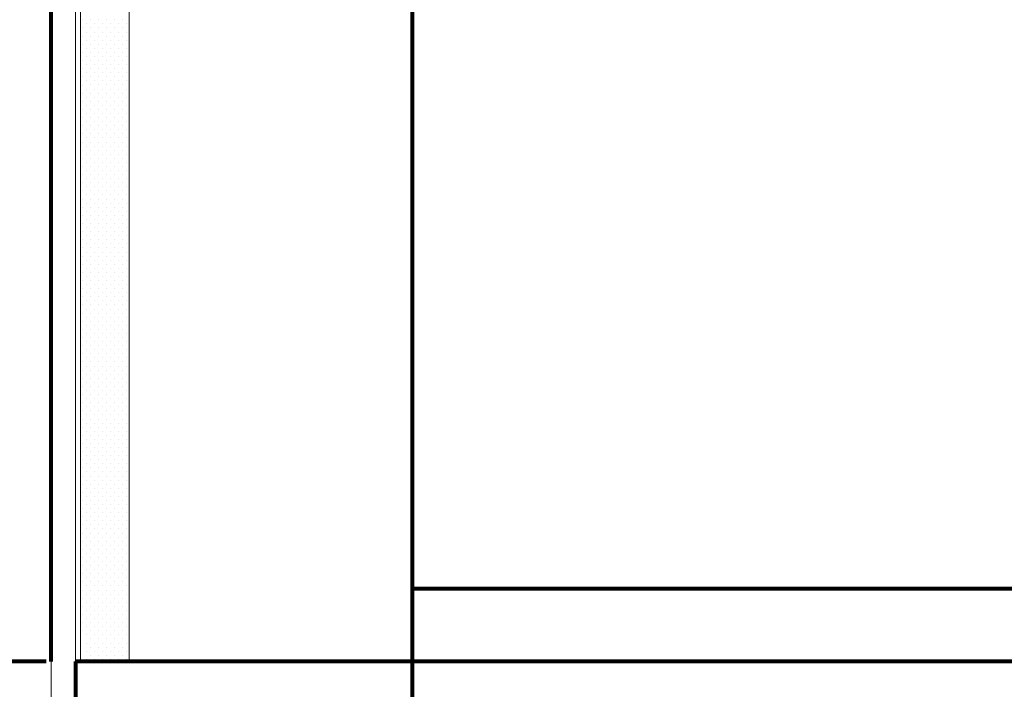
# Model space of a CAD drawing. Header units: millimetres. Extents: x -90830 to 24172, y -102460 to 73669.
# Tile 183 of 198: x 47 to 4093, y 62782 to 65536. Entities that reach past the tile are written whole.
import ezdxf

# ---------------------------------------------------------------- set-up
doc = ezdxf.new("R2010")
doc.units = ezdxf.units.MM
doc.layers.add('Algemeen01', color=253, linetype='Continuous', lineweight=80)
doc.layers.add('Standard', color=253, linetype='Continuous', lineweight=9)

msp = doc.modelspace()

# ---------------------------------------------------------------- linework, layer by layer
at = {"layer": 'Algemeen01'}
for p, q in [((176.5, 62897.1), (176.5, 68328.2)), ((1661.5, 60584.8), (1661.5, 66291.2)), ((1661.5, 60584.8), (1661.5, 63197.1)), ((1661.5, 63197.1), (15646.5, 63197.1)), ((156.5, 62897.1), (-1723.5, 62897.1)), ((13946.5, 62897.1), (276.5, 62897.1)), ((276.5, 62897.1), (276.5, 60604.8))]:
    msp.add_line(p, q, dxfattribs=at)
at = {"layer": 'Standard'}
for p, q in [((176.5, 68328.2), (176.5, 59044.8)), ((276.5, 60584.8), (276.5, 68313.5)), ((296.5, 68310.6), (296.5, 62897.1)), ((496.5, 62897.1), (496.5, 68281.3)), ((303.9, 65535.2), (303.9, 65535.2)), ((320.6, 65518.5), (320.6, 65518.5)), ((337.3, 65535.2), (337.3, 65535.2)), ((354, 65518.5), (354, 65518.5)), ((370.9, 65535.2), (370.9, 65535.2)), ((387.5, 65518.5), (387.5, 65518.5)), ((404.4, 65535.2), (404.4, 65535.2)), ((421.1, 65518.5), (421.1, 65518.5)), ((437.8, 65535.2), (437.8, 65535.2)), ((454.5, 65518.5), (454.5, 65518.5)), ((471.4, 65535.2), (471.4, 65535.2)), ((488, 65518.5), (488, 65518.5)), ((303.9, 65501.7), (303.9, 65501.7)), ((303.9, 65468.1), (303.9, 65468.1)), ((320.6, 65485), (320.6, 65485)), ((320.6, 65485), (320.6, 65485)), ((337.3, 65501.7), (337.3, 65501.7)), ((337.3, 65468.3), (337.3, 65468.3)), ((354.2, 65485), (354.2, 65485)), ((370.9, 65501.7), (370.9, 65501.7)), ((370.9, 65468.3), (370.9, 65468.3)), ((387.5, 65485), (387.5, 65485)), ((404.4, 65501.7), (404.4, 65501.7)), ((404.4, 65468.3), (404.4, 65468.3)), ((421.1, 65485), (421.1, 65485)), ((437.8, 65501.7), (437.8, 65501.7)), ((437.8, 65468.3), (437.8, 65468.3)), ((454.7, 65485), (454.7, 65485)), ((471.4, 65501.7), (471.4, 65501.7)), ((471.4, 65468.3), (471.4, 65468.3)), ((488, 65485), (488, 65485)), ((303.9, 65434.7), (303.9, 65434.7)), ((320.6, 65451.4), (320.6, 65451.4)), ((337.5, 65434.7), (337.5, 65434.7)), ((354.2, 65451.4), (354.2, 65451.4)), ((370.9, 65434.7), (370.9, 65434.7)), ((387.5, 65451.4), (387.5, 65451.4)), ((404.4, 65434.7), (404.4, 65434.7)), ((421.1, 65451.4), (421.1, 65451.4)), ((437.8, 65434.7), (437.8, 65434.7)), ((454.7, 65451.4), (454.7, 65451.4)), ((471.4, 65434.7), (471.4, 65434.7)), ((488, 65451.4), (488, 65451.4)), ((303.9, 65401.2), (303.9, 65401.2)), ((320.6, 65418), (320.6, 65418)), ((320.6, 65384.5), (320.6, 65384.5)), ((337.5, 65401.2), (337.5, 65401.2)), ((354.2, 65418), (354.2, 65418)), ((354.2, 65384.5), (354.2, 65384.5)), ((370.9, 65401.2), (370.9, 65401.2)), ((387.5, 65418), (387.5, 65418)), ((387.5, 65384.5), (387.5, 65384.5)), ((404.4, 65401.2), (404.4, 65401.2)), ((421.1, 65418), (421.1, 65418)), ((421.1, 65384.5), (421.1, 65384.5)), ((421.1, 65384.5), (421.1, 65384.5)), ((437.8, 65401.2), (437.8, 65401.2)), ((454.7, 65418), (454.7, 65418)), ((454.7, 65384.5), (454.7, 65384.5)), ((471.4, 65401.2), (471.4, 65401.2)), ((488, 65418), (488, 65418)), ((488, 65384.5), (488, 65384.5)), ((303.7, 65367.8), (303.7, 65367.8)), ((320.6, 65350.9), (320.6, 65350.9)), ((337.3, 65367.8), (337.3, 65367.8)), ((354.2, 65350.9), (354.2, 65350.9)), ((370.9, 65367.8), (370.9, 65367.8)), ((387.7, 65350.9), (387.7, 65350.9)), ((404.2, 65367.8), (404.2, 65367.8)), ((421.1, 65350.9), (421.1, 65350.9)), ((437.8, 65367.8), (437.8, 65367.8)), ((454.7, 65350.9), (454.7, 65350.9)), ((471.4, 65367.8), (471.4, 65367.8)), ((488, 65350.9), (488, 65350.9)), ((303.9, 65334.2), (303.9, 65334.2)), ((303.9, 65300.7), (303.9, 65300.7)), ((320.6, 65317.5), (320.6, 65317.5)), ((337.3, 65334.2), (337.3, 65334.2)), ((337.3, 65300.7), (337.3, 65300.7)), ((354, 65317.5), (354, 65317.5)), ((370.9, 65334.2), (370.9, 65334.2)), ((370.9, 65300.7), (370.9, 65300.7)), ((387.5, 65317.5), (387.5, 65317.5)), ((404.4, 65334.2), (404.4, 65334.2)), ((404.4, 65300.7), (404.4, 65300.7)), ((421.1, 65317.5), (421.1, 65317.5)), ((437.8, 65334.2), (437.8, 65334.2)), ((437.8, 65300.7), (437.8, 65300.7)), ((454.5, 65317.5), (454.5, 65317.5)), ((471.4, 65334.2), (471.4, 65334.2)), ((471.4, 65300.7), (471.4, 65300.7)), ((488, 65317.5), (488, 65317.5)), ((303.9, 65267.1), (303.9, 65267.1)), ((320.6, 65284), (320.6, 65284)), ((320.6, 65284), (320.6, 65284)), ((337.3, 65267.3), (337.3, 65267.3)), ((354.2, 65284), (354.2, 65284)), ((370.9, 65267.3), (370.9, 65267.3)), ((387.5, 65284), (387.5, 65284)), ((404.4, 65267.3), (404.4, 65267.3)), ((421.1, 65284), (421.1, 65284)), ((437.8, 65267.3), (437.8, 65267.3)), ((454.7, 65284), (454.7, 65284)), ((471.4, 65267.3), (471.4, 65267.3)), ((488, 65284), (488, 65284)), ((303.9, 65233.7), (303.9, 65233.7)), ((320.6, 65250.4), (320.6, 65250.4)), ((337.5, 65233.7), (337.5, 65233.7)), ((354.2, 65250.4), (354.2, 65250.4)), ((370.9, 65233.7), (370.9, 65233.7)), ((387.5, 65250.4), (387.5, 65250.4)), ((404.4, 65233.7), (404.4, 65233.7)), ((421.1, 65250.4), (421.1, 65250.4)), ((437.8, 65233.7), (437.8, 65233.7)), ((454.7, 65250.4), (454.7, 65250.4)), ((471.4, 65233.7), (471.4, 65233.7)), ((488, 65250.4), (488, 65250.4)), ((303.9, 65200.2), (303.9, 65200.2)), ((320.6, 65217), (320.6, 65217)), ((320.6, 65183.5), (320.6, 65183.5)), ((337.5, 65200.2), (337.5, 65200.2)), ((354.2, 65217), (354.2, 65217)), ((354.2, 65183.5), (354.2, 65183.5)), ((370.9, 65200.2), (370.9, 65200.2)), ((387.5, 65217), (387.5, 65217)), ((387.5, 65183.5), (387.5, 65183.5)), ((404.4, 65200.2), (404.4, 65200.2)), ((421.1, 65217), (421.1, 65217)), ((421.1, 65183.5), (421.1, 65183.5)), ((421.1, 65183.5), (421.1, 65183.5)), ((437.8, 65200.2), (437.8, 65200.2)), ((454.7, 65217), (454.7, 65217)), ((454.7, 65183.5), (454.7, 65183.5)), ((471.4, 65200.2), (471.4, 65200.2)), ((488, 65217), (488, 65217)), ((488, 65183.5), (488, 65183.5)), ((303.7, 65166.8), (303.7, 65166.8)), ((320.6, 65149.9), (320.6, 65149.9)), ((337.3, 65166.8), (337.3, 65166.8)), ((354.2, 65149.9), (354.2, 65149.9)), ((370.9, 65166.8), (370.9, 65166.8)), ((387.7, 65149.9), (387.7, 65149.9)), ((404.2, 65166.8), (404.2, 65166.8)), ((421.1, 65149.9), (421.1, 65149.9)), ((437.8, 65166.8), (437.8, 65166.8)), ((454.7, 65149.9), (454.7, 65149.9)), ((471.4, 65166.8), (471.4, 65166.8)), ((488, 65149.9), (488, 65149.9)), ((303.9, 65133.2), (303.9, 65133.2)), ((303.9, 65099.7), (303.9, 65099.7)), ((320.6, 65116.5), (320.6, 65116.5)), ((337.3, 65133.2), (337.3, 65133.2)), ((337.3, 65099.7), (337.3, 65099.7)), ((354, 65116.5), (354, 65116.5)), ((370.9, 65133.2), (370.9, 65133.2)), ((370.9, 65099.7), (370.9, 65099.7)), ((387.5, 65116.5), (387.5, 65116.5)), ((404.4, 65133.2), (404.4, 65133.2)), ((404.4, 65099.7), (404.4, 65099.7)), ((421.1, 65116.5), (421.1, 65116.5)), ((437.8, 65133.2), (437.8, 65133.2)), ((437.8, 65099.7), (437.8, 65099.7)), ((454.5, 65116.5), (454.5, 65116.5)), ((471.4, 65133.2), (471.4, 65133.2)), ((471.4, 65099.7), (471.4, 65099.7)), ((488, 65116.5), (488, 65116.5)), ((303.9, 65066.1), (303.9, 65066.1)), ((320.6, 65083), (320.6, 65083)), ((320.6, 65083), (320.6, 65083)), ((337.3, 65066.3), (337.3, 65066.3)), ((354.2, 65083), (354.2, 65083)), ((370.9, 65066.3), (370.9, 65066.3)), ((387.5, 65083), (387.5, 65083)), ((404.4, 65066.3), (404.4, 65066.3)), ((421.1, 65083), (421.1, 65083)), ((437.8, 65066.3), (437.8, 65066.3)), ((454.7, 65083), (454.7, 65083)), ((471.4, 65066.3), (471.4, 65066.3)), ((488, 65083), (488, 65083)), ((303.9, 65032.7), (303.9, 65032.7)), ((320.6, 65049.4), (320.6, 65049.4)), ((337.5, 65032.7), (337.5, 65032.7)), ((354.2, 65049.4), (354.2, 65049.4)), ((370.9, 65032.7), (370.9, 65032.7)), ((387.5, 65049.4), (387.5, 65049.4)), ((404.4, 65032.7), (404.4, 65032.7)), ((421.1, 65049.4), (421.1, 65049.4)), ((437.8, 65032.7), (437.8, 65032.7)), ((454.7, 65049.4), (454.7, 65049.4)), ((471.4, 65032.7), (471.4, 65032.7)), ((488, 65049.4), (488, 65049.4)), ((303.9, 64999.2), (303.9, 64999.2)), ((320.6, 65016), (320.6, 65016)), ((320.6, 64982.5), (320.6, 64982.5)), ((337.5, 64999.2), (337.5, 64999.2)), ((354.2, 65016), (354.2, 65016)), ((354.2, 64982.5), (354.2, 64982.5)), ((370.9, 64999.2), (370.9, 64999.2)), ((387.5, 65016), (387.5, 65016)), ((387.5, 64982.5), (387.5, 64982.5)), ((404.4, 64999.2), (404.4, 64999.2)), ((421.1, 65016), (421.1, 65016)), ((421.1, 64982.5), (421.1, 64982.5)), ((421.1, 64982.5), (421.1, 64982.5)), ((437.8, 64999.2), (437.8, 64999.2)), ((454.7, 65016), (454.7, 65016)), ((454.7, 64982.5), (454.7, 64982.5)), ((471.4, 64999.2), (471.4, 64999.2)), ((488, 65016), (488, 65016)), ((488, 64982.5), (488, 64982.5)), ((303.7, 64965.8), (303.7, 64965.8)), ((320.6, 64948.9), (320.6, 64948.9)), ((337.3, 64965.8), (337.3, 64965.8)), ((354.2, 64948.9), (354.2, 64948.9)), ((370.9, 64965.8), (370.9, 64965.8)), ((387.7, 64948.9), (387.7, 64948.9)), ((404.2, 64965.8), (404.2, 64965.8)), ((421.1, 64948.9), (421.1, 64948.9)), ((437.8, 64965.8), (437.8, 64965.8)), ((454.7, 64948.9), (454.7, 64948.9)), ((471.4, 64965.8), (471.4, 64965.8)), ((488, 64948.9), (488, 64948.9)), ((303.9, 64932.2), (303.9, 64932.2)), ((303.9, 64898.7), (303.9, 64898.7)), ((320.6, 64915.5), (320.6, 64915.5)), ((337.3, 64932.2), (337.3, 64932.2)), ((337.3, 64898.7), (337.3, 64898.7)), ((354, 64915.5), (354, 64915.5)), ((370.9, 64932.2), (370.9, 64932.2)), ((370.9, 64898.7), (370.9, 64898.7)), ((387.5, 64915.5), (387.5, 64915.5)), ((404.4, 64932.2), (404.4, 64932.2)), ((404.4, 64898.7), (404.4, 64898.7)), ((421.1, 64915.5), (421.1, 64915.5)), ((437.8, 64932.2), (437.8, 64932.2)), ((437.8, 64898.7), (437.8, 64898.7)), ((454.5, 64915.5), (454.5, 64915.5)), ((471.4, 64932.2), (471.4, 64932.2)), ((471.4, 64898.7), (471.4, 64898.7)), ((488, 64915.5), (488, 64915.5)), ((303.9, 64865.1), (303.9, 64865.1)), ((320.6, 64882), (320.6, 64882)), ((320.6, 64882), (320.6, 64882)), ((337.3, 64865.3), (337.3, 64865.3)), ((354.2, 64882), (354.2, 64882)), ((370.9, 64865.3), (370.9, 64865.3)), ((387.5, 64882), (387.5, 64882)), ((404.4, 64865.3), (404.4, 64865.3)), ((421.1, 64882), (421.1, 64882)), ((437.8, 64865.3), (437.8, 64865.3)), ((454.7, 64882), (454.7, 64882)), ((471.4, 64865.3), (471.4, 64865.3)), ((488, 64882), (488, 64882)), ((303.9, 64831.7), (303.9, 64831.7)), ((320.6, 64848.4), (320.6, 64848.4)), ((337.5, 64831.7), (337.5, 64831.7)), ((354.2, 64848.4), (354.2, 64848.4)), ((370.9, 64831.7), (370.9, 64831.7)), ((387.5, 64848.4), (387.5, 64848.4)), ((404.4, 64831.7), (404.4, 64831.7)), ((421.1, 64848.4), (421.1, 64848.4)), ((437.8, 64831.7), (437.8, 64831.7)), ((454.7, 64848.4), (454.7, 64848.4)), ((471.4, 64831.7), (471.4, 64831.7)), ((488, 64848.4), (488, 64848.4)), ((303.9, 64798.2), (303.9, 64798.2)), ((320.6, 64815), (320.6, 64815)), ((320.6, 64781.5), (320.6, 64781.5)), ((337.5, 64798.2), (337.5, 64798.2)), ((354.2, 64815), (354.2, 64815)), ((354.2, 64781.5), (354.2, 64781.5)), ((370.9, 64798.2), (370.9, 64798.2)), ((387.5, 64815), (387.5, 64815)), ((387.5, 64781.5), (387.5, 64781.5)), ((404.4, 64798.2), (404.4, 64798.2)), ((421.1, 64815), (421.1, 64815)), ((421.1, 64781.5), (421.1, 64781.5)), ((421.1, 64781.5), (421.1, 64781.5)), ((437.8, 64798.2), (437.8, 64798.2)), ((454.7, 64815), (454.7, 64815)), ((454.7, 64781.5), (454.7, 64781.5)), ((471.4, 64798.2), (471.4, 64798.2)), ((488, 64815), (488, 64815)), ((488, 64781.5), (488, 64781.5)), ((303.7, 64764.8), (303.7, 64764.8)), ((320.6, 64747.9), (320.6, 64747.9)), ((337.3, 64764.8), (337.3, 64764.8)), ((354.2, 64747.9), (354.2, 64747.9)), ((370.9, 64764.8), (370.9, 64764.8)), ((387.7, 64747.9), (387.7, 64747.9)), ((404.2, 64764.8), (404.2, 64764.8)), ((421.1, 64747.9), (421.1, 64747.9)), ((437.8, 64764.8), (437.8, 64764.8)), ((454.7, 64747.9), (454.7, 64747.9)), ((471.4, 64764.8), (471.4, 64764.8)), ((488, 64747.9), (488, 64747.9)), ((303.9, 64731.2), (303.9, 64731.2)), ((303.9, 64697.7), (303.9, 64697.7)), ((320.6, 64714.5), (320.6, 64714.5)), ((337.3, 64731.2), (337.3, 64731.2)), ((337.3, 64697.7), (337.3, 64697.7)), ((354, 64714.5), (354, 64714.5)), ((370.9, 64731.2), (370.9, 64731.2)), ((370.9, 64697.7), (370.9, 64697.7)), ((387.5, 64714.5), (387.5, 64714.5)), ((404.4, 64731.2), (404.4, 64731.2)), ((404.4, 64697.7), (404.4, 64697.7)), ((421.1, 64714.5), (421.1, 64714.5)), ((437.8, 64731.2), (437.8, 64731.2)), ((437.8, 64697.7), (437.8, 64697.7)), ((454.5, 64714.5), (454.5, 64714.5)), ((471.4, 64731.2), (471.4, 64731.2)), ((471.4, 64697.7), (471.4, 64697.7)), ((488, 64714.5), (488, 64714.5)), ((303.9, 64664.1), (303.9, 64664.1)), ((320.6, 64681), (320.6, 64681)), ((320.6, 64681), (320.6, 64681)), ((337.3, 64664.3), (337.3, 64664.3)), ((354.2, 64681), (354.2, 64681)), ((370.9, 64664.3), (370.9, 64664.3)), ((387.5, 64681), (387.5, 64681)), ((404.4, 64664.3), (404.4, 64664.3)), ((421.1, 64681), (421.1, 64681)), ((437.8, 64664.3), (437.8, 64664.3)), ((454.7, 64681), (454.7, 64681)), ((471.4, 64664.3), (471.4, 64664.3)), ((488, 64681), (488, 64681)), ((303.9, 64630.7), (303.9, 64630.7)), ((320.6, 64647.4), (320.6, 64647.4)), ((320.6, 64614), (320.6, 64614)), ((337.5, 64630.7), (337.5, 64630.7)), ((354.2, 64647.4), (354.2, 64647.4)), ((354.2, 64614), (354.2, 64614)), ((370.9, 64630.7), (370.9, 64630.7)), ((387.5, 64647.4), (387.5, 64647.4)), ((387.5, 64614), (387.5, 64614)), ((404.4, 64630.7), (404.4, 64630.7)), ((421.1, 64647.4), (421.1, 64647.4)), ((421.1, 64614), (421.1, 64614)), ((437.8, 64630.7), (437.8, 64630.7)), ((454.7, 64647.4), (454.7, 64647.4)), ((454.7, 64614), (454.7, 64614)), ((471.4, 64630.7), (471.4, 64630.7)), ((488, 64647.4), (488, 64647.4)), ((488, 64614), (488, 64614)), ((303.9, 64597.2), (303.9, 64597.2)), ((320.6, 64580.5), (320.6, 64580.5)), ((337.5, 64597.2), (337.5, 64597.2)), ((354.2, 64580.5), (354.2, 64580.5)), ((370.9, 64597.2), (370.9, 64597.2)), ((387.5, 64580.5), (387.5, 64580.5)), ((404.4, 64597.2), (404.4, 64597.2)), ((421.1, 64580.5), (421.1, 64580.5)), ((421.1, 64580.5), (421.1, 64580.5)), ((437.8, 64597.2), (437.8, 64597.2)), ((454.7, 64580.5), (454.7, 64580.5)), ((471.4, 64597.2), (471.4, 64597.2)), ((488, 64580.5), (488, 64580.5)), ((303.7, 64563.8), (303.7, 64563.8)), ((320.6, 64546.9), (320.6, 64546.9)), ((337.3, 64563.8), (337.3, 64563.8)), ((354.2, 64546.9), (354.2, 64546.9)), ((370.9, 64563.8), (370.9, 64563.8)), ((387.7, 64546.9), (387.7, 64546.9)), ((404.2, 64563.8), (404.2, 64563.8)), ((421.1, 64546.9), (421.1, 64546.9)), ((437.8, 64563.8), (437.8, 64563.8)), ((454.7, 64546.9), (454.7, 64546.9)), ((471.4, 64563.8), (471.4, 64563.8)), ((488, 64546.9), (488, 64546.9)), ((303.9, 64530.2), (303.9, 64530.2)), ((303.9, 64496.7), (303.9, 64496.7)), ((320.6, 64513.5), (320.6, 64513.5)), ((337.3, 64530.2), (337.3, 64530.2)), ((337.3, 64496.7), (337.3, 64496.7)), ((354, 64513.5), (354, 64513.5)), ((370.9, 64530.2), (370.9, 64530.2)), ((370.9, 64496.7), (370.9, 64496.7)), ((387.5, 64513.5), (387.5, 64513.5)), ((404.4, 64530.2), (404.4, 64530.2)), ((404.4, 64496.7), (404.4, 64496.7)), ((421.1, 64513.5), (421.1, 64513.5)), ((437.8, 64530.2), (437.8, 64530.2)), ((437.8, 64496.7), (437.8, 64496.7)), ((454.5, 64513.5), (454.5, 64513.5)), ((471.4, 64530.2), (471.4, 64530.2)), ((471.4, 64496.7), (471.4, 64496.7)), ((488, 64513.5), (488, 64513.5)), ((303.9, 64463.1), (303.9, 64463.1)), ((320.6, 64480), (320.6, 64480)), ((320.6, 64480), (320.6, 64480)), ((337.3, 64463.3), (337.3, 64463.3)), ((354.2, 64480), (354.2, 64480)), ((370.9, 64463.3), (370.9, 64463.3)), ((387.5, 64480), (387.5, 64480)), ((404.4, 64463.3), (404.4, 64463.3)), ((421.1, 64480), (421.1, 64480)), ((437.8, 64463.3), (437.8, 64463.3)), ((454.7, 64480), (454.7, 64480)), ((471.4, 64463.3), (471.4, 64463.3)), ((488, 64480), (488, 64480)), ((303.9, 64429.7), (303.9, 64429.7)), ((320.6, 64446.4), (320.6, 64446.4)), ((320.6, 64413), (320.6, 64413)), ((337.5, 64429.7), (337.5, 64429.7)), ((354.2, 64446.4), (354.2, 64446.4)), ((354.2, 64413), (354.2, 64413)), ((370.9, 64429.7), (370.9, 64429.7)), ((387.5, 64446.4), (387.5, 64446.4)), ((387.5, 64413), (387.5, 64413)), ((404.4, 64429.7), (404.4, 64429.7)), ((421.1, 64446.4), (421.1, 64446.4)), ((421.1, 64413), (421.1, 64413)), ((437.8, 64429.7), (437.8, 64429.7)), ((454.7, 64446.4), (454.7, 64446.4)), ((454.7, 64413), (454.7, 64413)), ((471.4, 64429.7), (471.4, 64429.7)), ((488, 64446.4), (488, 64446.4)), ((488, 64413), (488, 64413)), ((303.9, 64396.2), (303.9, 64396.2)), ((320.6, 64379.5), (320.6, 64379.5)), ((337.5, 64396.2), (337.5, 64396.2)), ((354.2, 64379.5), (354.2, 64379.5)), ((370.9, 64396.2), (370.9, 64396.2)), ((387.5, 64379.5), (387.5, 64379.5)), ((404.4, 64396.2), (404.4, 64396.2)), ((421.1, 64379.5), (421.1, 64379.5)), ((421.1, 64379.5), (421.1, 64379.5)), ((437.8, 64396.2), (437.8, 64396.2)), ((454.7, 64379.5), (454.7, 64379.5)), ((471.4, 64396.2), (471.4, 64396.2)), ((488, 64379.5), (488, 64379.5)), ((303.7, 64362.8), (303.7, 64362.8)), ((320.6, 64345.9), (320.6, 64345.9)), ((337.3, 64362.8), (337.3, 64362.8)), ((354.2, 64345.9), (354.2, 64345.9)), ((370.9, 64362.8), (370.9, 64362.8)), ((387.7, 64345.9), (387.7, 64345.9)), ((404.2, 64362.8), (404.2, 64362.8)), ((421.1, 64345.9), (421.1, 64345.9)), ((437.8, 64362.8), (437.8, 64362.8)), ((454.7, 64345.9), (454.7, 64345.9)), ((471.4, 64362.8), (471.4, 64362.8)), ((488, 64345.9), (488, 64345.9)), ((303.9, 64329.2), (303.9, 64329.2)), ((303.9, 64295.7), (303.9, 64295.7)), ((320.6, 64312.5), (320.6, 64312.5)), ((337.3, 64329.2), (337.3, 64329.2)), ((337.3, 64295.7), (337.3, 64295.7)), ((354, 64312.5), (354, 64312.5)), ((370.9, 64329.2), (370.9, 64329.2)), ((370.9, 64295.7), (370.9, 64295.7)), ((387.5, 64312.5), (387.5, 64312.5)), ((404.4, 64329.2), (404.4, 64329.2)), ((404.4, 64295.7), (404.4, 64295.7)), ((421.1, 64312.5), (421.1, 64312.5)), ((437.8, 64329.2), (437.8, 64329.2)), ((437.8, 64295.7), (437.8, 64295.7)), ((454.5, 64312.5), (454.5, 64312.5)), ((471.4, 64329.2), (471.4, 64329.2)), ((471.4, 64295.7), (471.4, 64295.7)), ((488, 64312.5), (488, 64312.5)), ((303.9, 64262.1), (303.9, 64262.1)), ((320.6, 64279), (320.6, 64279)), ((320.6, 64279), (320.6, 64279)), ((337.3, 64262.3), (337.3, 64262.3)), ((354.2, 64279), (354.2, 64279)), ((370.9, 64262.3), (370.9, 64262.3)), ((387.5, 64279), (387.5, 64279)), ((404.4, 64262.3), (404.4, 64262.3)), ((421.1, 64279), (421.1, 64279)), ((437.8, 64262.3), (437.8, 64262.3)), ((454.7, 64279), (454.7, 64279)), ((471.4, 64262.3), (471.4, 64262.3)), ((488, 64279), (488, 64279)), ((303.9, 64228.7), (303.9, 64228.7)), ((320.6, 64245.4), (320.6, 64245.4)), ((320.6, 64212), (320.6, 64212)), ((337.5, 64228.7), (337.5, 64228.7)), ((354.2, 64245.4), (354.2, 64245.4)), ((354.2, 64212), (354.2, 64212)), ((370.9, 64228.7), (370.9, 64228.7)), ((387.5, 64245.4), (387.5, 64245.4)), ((387.5, 64212), (387.5, 64212)), ((404.4, 64228.7), (404.4, 64228.7)), ((421.1, 64245.4), (421.1, 64245.4)), ((421.1, 64212), (421.1, 64212)), ((437.8, 64228.7), (437.8, 64228.7)), ((454.7, 64245.4), (454.7, 64245.4)), ((454.7, 64212), (454.7, 64212)), ((471.4, 64228.7), (471.4, 64228.7)), ((488, 64245.4), (488, 64245.4)), ((488, 64212), (488, 64212)), ((303.9, 64195.2), (303.9, 64195.2)), ((320.6, 64178.5), (320.6, 64178.5)), ((337.5, 64195.2), (337.5, 64195.2)), ((354.2, 64178.5), (354.2, 64178.5)), ((370.9, 64195.2), (370.9, 64195.2)), ((387.5, 64178.5), (387.5, 64178.5)), ((404.4, 64195.2), (404.4, 64195.2)), ((421.1, 64178.5), (421.1, 64178.5)), ((421.1, 64178.5), (421.1, 64178.5)), ((437.8, 64195.2), (437.8, 64195.2)), ((454.7, 64178.5), (454.7, 64178.5)), ((471.4, 64195.2), (471.4, 64195.2)), ((488, 64178.5), (488, 64178.5)), ((303.7, 64161.8), (303.7, 64161.8)), ((303.9, 64128.2), (303.9, 64128.2)), ((320.6, 64144.9), (320.6, 64144.9)), ((337.3, 64161.8), (337.3, 64161.8)), ((337.3, 64128.2), (337.3, 64128.2)), ((354.2, 64144.9), (354.2, 64144.9)), ((370.9, 64161.8), (370.9, 64161.8)), ((370.9, 64128.2), (370.9, 64128.2)), ((387.7, 64144.9), (387.7, 64144.9)), ((404.2, 64161.8), (404.2, 64161.8)), ((404.4, 64128.2), (404.4, 64128.2)), ((421.1, 64144.9), (421.1, 64144.9)), ((437.8, 64161.8), (437.8, 64161.8)), ((437.8, 64128.2), (437.8, 64128.2)), ((454.7, 64144.9), (454.7, 64144.9)), ((471.4, 64161.8), (471.4, 64161.8)), ((471.4, 64128.2), (471.4, 64128.2)), ((488, 64144.9), (488, 64144.9)), ((303.9, 64094.7), (303.9, 64094.7)), ((320.6, 64111.5), (320.6, 64111.5)), ((337.3, 64094.7), (337.3, 64094.7)), ((354, 64111.5), (354, 64111.5)), ((370.9, 64094.7), (370.9, 64094.7)), ((387.5, 64111.5), (387.5, 64111.5)), ((404.4, 64094.7), (404.4, 64094.7)), ((421.1, 64111.5), (421.1, 64111.5)), ((437.8, 64094.7), (437.8, 64094.7)), ((454.5, 64111.5), (454.5, 64111.5)), ((471.4, 64094.7), (471.4, 64094.7)), ((488, 64111.5), (488, 64111.5)), ((303.9, 64061.1), (303.9, 64061.1)), ((320.6, 64078), (320.6, 64078)), ((320.6, 64078), (320.6, 64078)), ((337.3, 64061.3), (337.3, 64061.3)), ((354.2, 64078), (354.2, 64078)), ((370.9, 64061.3), (370.9, 64061.3)), ((387.5, 64078), (387.5, 64078)), ((404.4, 64061.3), (404.4, 64061.3)), ((421.1, 64078), (421.1, 64078)), ((437.8, 64061.3), (437.8, 64061.3)), ((454.7, 64078), (454.7, 64078)), ((471.4, 64061.3), (471.4, 64061.3)), ((488, 64078), (488, 64078)), ((303.9, 64027.7), (303.9, 64027.7)), ((320.6, 64044.4), (320.6, 64044.4)), ((320.6, 64011), (320.6, 64011)), ((337.5, 64027.7), (337.5, 64027.7)), ((354.2, 64044.4), (354.2, 64044.4)), ((354.2, 64011), (354.2, 64011)), ((370.9, 64027.7), (370.9, 64027.7)), ((387.5, 64044.4), (387.5, 64044.4)), ((387.5, 64011), (387.5, 64011)), ((404.4, 64027.7), (404.4, 64027.7)), ((421.1, 64044.4), (421.1, 64044.4)), ((421.1, 64011), (421.1, 64011)), ((437.8, 64027.7), (437.8, 64027.7)), ((454.7, 64044.4), (454.7, 64044.4)), ((454.7, 64011), (454.7, 64011)), ((471.4, 64027.7), (471.4, 64027.7)), ((488, 64044.4), (488, 64044.4)), ((488, 64011), (488, 64011)), ((303.9, 63994.2), (303.9, 63994.2)), ((320.6, 63977.5), (320.6, 63977.5)), ((337.5, 63994.2), (337.5, 63994.2)), ((354.2, 63977.5), (354.2, 63977.5)), ((370.9, 63994.2), (370.9, 63994.2)), ((387.5, 63977.5), (387.5, 63977.5)), ((404.4, 63994.2), (404.4, 63994.2)), ((421.1, 63977.5), (421.1, 63977.5)), ((421.1, 63977.5), (421.1, 63977.5)), ((437.8, 63994.2), (437.8, 63994.2)), ((454.7, 63977.5), (454.7, 63977.5)), ((471.4, 63994.2), (471.4, 63994.2)), ((488, 63977.5), (488, 63977.5)), ((303.7, 63960.8), (303.7, 63960.8)), ((303.9, 63927.2), (303.9, 63927.2)), ((320.6, 63943.9), (320.6, 63943.9)), ((337.3, 63960.8), (337.3, 63960.8)), ((337.3, 63927.2), (337.3, 63927.2)), ((354.2, 63943.9), (354.2, 63943.9)), ((370.9, 63960.8), (370.9, 63960.8)), ((370.9, 63927.2), (370.9, 63927.2)), ((387.7, 63943.9), (387.7, 63943.9)), ((404.2, 63960.8), (404.2, 63960.8)), ((404.4, 63927.2), (404.4, 63927.2)), ((421.1, 63943.9), (421.1, 63943.9)), ((437.8, 63960.8), (437.8, 63960.8)), ((437.8, 63927.2), (437.8, 63927.2)), ((454.7, 63943.9), (454.7, 63943.9)), ((471.4, 63960.8), (471.4, 63960.8)), ((471.4, 63927.2), (471.4, 63927.2)), ((488, 63943.9), (488, 63943.9)), ((303.9, 63893.7), (303.9, 63893.7)), ((320.6, 63910.5), (320.6, 63910.5)), ((337.3, 63893.7), (337.3, 63893.7)), ((354, 63910.5), (354, 63910.5)), ((370.9, 63893.7), (370.9, 63893.7)), ((387.5, 63910.5), (387.5, 63910.5)), ((404.4, 63893.7), (404.4, 63893.7)), ((421.1, 63910.5), (421.1, 63910.5)), ((437.8, 63893.7), (437.8, 63893.7)), ((454.5, 63910.5), (454.5, 63910.5)), ((471.4, 63893.7), (471.4, 63893.7)), ((488, 63910.5), (488, 63910.5)), ((303.9, 63860.1), (303.9, 63860.1)), ((320.6, 63877), (320.6, 63877)), ((320.6, 63877), (320.6, 63877)), ((337.3, 63860.3), (337.3, 63860.3)), ((354.2, 63877), (354.2, 63877)), ((370.9, 63860.3), (370.9, 63860.3)), ((387.5, 63877), (387.5, 63877)), ((404.4, 63860.3), (404.4, 63860.3)), ((421.1, 63877), (421.1, 63877)), ((437.8, 63860.3), (437.8, 63860.3)), ((454.7, 63877), (454.7, 63877)), ((471.4, 63860.3), (471.4, 63860.3)), ((488, 63877), (488, 63877)), ((303.9, 63826.7), (303.9, 63826.7)), ((320.6, 63843.4), (320.6, 63843.4)), ((320.6, 63810), (320.6, 63810)), ((337.5, 63826.7), (337.5, 63826.7)), ((354.2, 63843.4), (354.2, 63843.4)), ((354.2, 63810), (354.2, 63810)), ((370.9, 63826.7), (370.9, 63826.7)), ((387.5, 63843.4), (387.5, 63843.4)), ((387.5, 63810), (387.5, 63810)), ((404.4, 63826.7), (404.4, 63826.7)), ((421.1, 63843.4), (421.1, 63843.4)), ((421.1, 63810), (421.1, 63810)), ((437.8, 63826.7), (437.8, 63826.7)), ((454.7, 63843.4), (454.7, 63843.4)), ((454.7, 63810), (454.7, 63810)), ((471.4, 63826.7), (471.4, 63826.7)), ((488, 63843.4), (488, 63843.4)), ((488, 63810), (488, 63810)), ((303.9, 63793.2), (303.9, 63793.2)), ((320.6, 63776.5), (320.6, 63776.5)), ((337.5, 63793.2), (337.5, 63793.2)), ((354.2, 63776.5), (354.2, 63776.5)), ((370.9, 63793.2), (370.9, 63793.2)), ((387.5, 63776.5), (387.5, 63776.5)), ((404.4, 63793.2), (404.4, 63793.2)), ((421.1, 63776.5), (421.1, 63776.5)), ((421.1, 63776.5), (421.1, 63776.5)), ((437.8, 63793.2), (437.8, 63793.2)), ((454.7, 63776.5), (454.7, 63776.5)), ((471.4, 63793.2), (471.4, 63793.2)), ((488, 63776.5), (488, 63776.5)), ((303.7, 63759.8), (303.7, 63759.8)), ((303.9, 63726.2), (303.9, 63726.2)), ((320.6, 63742.9), (320.6, 63742.9)), ((337.3, 63759.8), (337.3, 63759.8)), ((337.3, 63726.2), (337.3, 63726.2)), ((354.2, 63742.9), (354.2, 63742.9)), ((370.9, 63759.8), (370.9, 63759.8)), ((370.9, 63726.2), (370.9, 63726.2)), ((387.7, 63742.9), (387.7, 63742.9)), ((404.2, 63759.8), (404.2, 63759.8)), ((404.4, 63726.2), (404.4, 63726.2)), ((421.1, 63742.9), (421.1, 63742.9)), ((437.8, 63759.8), (437.8, 63759.8)), ((437.8, 63726.2), (437.8, 63726.2)), ((454.7, 63742.9), (454.7, 63742.9)), ((471.4, 63759.8), (471.4, 63759.8)), ((471.4, 63726.2), (471.4, 63726.2)), ((488, 63742.9), (488, 63742.9)), ((303.9, 63692.7), (303.9, 63692.7)), ((320.6, 63709.5), (320.6, 63709.5)), ((337.3, 63692.7), (337.3, 63692.7)), ((354, 63709.5), (354, 63709.5)), ((370.9, 63692.7), (370.9, 63692.7)), ((387.5, 63709.5), (387.5, 63709.5)), ((404.4, 63692.7), (404.4, 63692.7)), ((421.1, 63709.5), (421.1, 63709.5)), ((437.8, 63692.7), (437.8, 63692.7)), ((454.5, 63709.5), (454.5, 63709.5)), ((471.4, 63692.7), (471.4, 63692.7)), ((488, 63709.5), (488, 63709.5)), ((303.9, 63659.1), (303.9, 63659.1)), ((320.6, 63676), (320.6, 63676)), ((320.6, 63676), (320.6, 63676)), ((320.6, 63642.4), (320.6, 63642.4)), ((337.3, 63659.3), (337.3, 63659.3)), ((354.2, 63676), (354.2, 63676)), ((354.2, 63642.4), (354.2, 63642.4)), ((370.9, 63659.3), (370.9, 63659.3)), ((387.5, 63676), (387.5, 63676)), ((387.5, 63642.4), (387.5, 63642.4)), ((404.4, 63659.3), (404.4, 63659.3)), ((421.1, 63676), (421.1, 63676)), ((421.1, 63642.4), (421.1, 63642.4)), ((437.8, 63659.3), (437.8, 63659.3)), ((454.7, 63676), (454.7, 63676)), ((454.7, 63642.4), (454.7, 63642.4)), ((471.4, 63659.3), (471.4, 63659.3)), ((488, 63676), (488, 63676)), ((488, 63642.4), (488, 63642.4)), ((303.9, 63625.7), (303.9, 63625.7)), ((320.6, 63609), (320.6, 63609)), ((337.5, 63625.7), (337.5, 63625.7)), ((354.2, 63609), (354.2, 63609)), ((370.9, 63625.7), (370.9, 63625.7)), ((387.5, 63609), (387.5, 63609)), ((404.4, 63625.7), (404.4, 63625.7)), ((421.1, 63609), (421.1, 63609)), ((437.8, 63625.7), (437.8, 63625.7)), ((454.7, 63609), (454.7, 63609)), ((471.4, 63625.7), (471.4, 63625.7)), ((488, 63609), (488, 63609)), ((303.9, 63592.2), (303.9, 63592.2)), ((320.6, 63575.5), (320.6, 63575.5)), ((337.5, 63592.2), (337.5, 63592.2)), ((354.2, 63575.5), (354.2, 63575.5)), ((370.9, 63592.2), (370.9, 63592.2)), ((387.5, 63575.5), (387.5, 63575.5)), ((404.4, 63592.2), (404.4, 63592.2)), ((421.1, 63575.5), (421.1, 63575.5)), ((421.1, 63575.5), (421.1, 63575.5)), ((437.8, 63592.2), (437.8, 63592.2)), ((454.7, 63575.5), (454.7, 63575.5)), ((471.4, 63592.2), (471.4, 63592.2)), ((488, 63575.5), (488, 63575.5)), ((303.7, 63558.8), (303.7, 63558.8)), ((303.9, 63525.2), (303.9, 63525.2)), ((320.6, 63541.9), (320.6, 63541.9)), ((337.3, 63558.8), (337.3, 63558.8)), ((337.3, 63525.2), (337.3, 63525.2)), ((354.2, 63541.9), (354.2, 63541.9)), ((370.9, 63558.8), (370.9, 63558.8)), ((370.9, 63525.2), (370.9, 63525.2)), ((387.7, 63541.9), (387.7, 63541.9)), ((404.2, 63558.8), (404.2, 63558.8)), ((404.4, 63525.2), (404.4, 63525.2)), ((421.1, 63541.9), (421.1, 63541.9)), ((437.8, 63558.8), (437.8, 63558.8)), ((437.8, 63525.2), (437.8, 63525.2)), ((454.7, 63541.9), (454.7, 63541.9)), ((471.4, 63558.8), (471.4, 63558.8)), ((471.4, 63525.2), (471.4, 63525.2)), ((488, 63541.9), (488, 63541.9)), ((303.9, 63491.7), (303.9, 63491.7)), ((320.6, 63508.5), (320.6, 63508.5)), ((337.3, 63491.7), (337.3, 63491.7)), ((354, 63508.5), (354, 63508.5)), ((370.9, 63491.7), (370.9, 63491.7)), ((387.5, 63508.5), (387.5, 63508.5)), ((404.4, 63491.7), (404.4, 63491.7)), ((421.1, 63508.5), (421.1, 63508.5)), ((437.8, 63491.7), (437.8, 63491.7)), ((454.5, 63508.5), (454.5, 63508.5)), ((471.4, 63491.7), (471.4, 63491.7)), ((488, 63508.5), (488, 63508.5)), ((303.9, 63458.1), (303.9, 63458.1)), ((320.6, 63475), (320.6, 63475)), ((320.6, 63475), (320.6, 63475)), ((320.6, 63441.4), (320.6, 63441.4)), ((337.3, 63458.3), (337.3, 63458.3)), ((354.2, 63475), (354.2, 63475)), ((354.2, 63441.4), (354.2, 63441.4)), ((370.9, 63458.3), (370.9, 63458.3)), ((387.5, 63475), (387.5, 63475)), ((387.5, 63441.4), (387.5, 63441.4)), ((404.4, 63458.3), (404.4, 63458.3)), ((421.1, 63475), (421.1, 63475)), ((421.1, 63441.4), (421.1, 63441.4)), ((437.8, 63458.3), (437.8, 63458.3)), ((454.7, 63475), (454.7, 63475)), ((454.7, 63441.4), (454.7, 63441.4)), ((471.4, 63458.3), (471.4, 63458.3)), ((488, 63475), (488, 63475)), ((488, 63441.4), (488, 63441.4)), ((303.9, 63424.7), (303.9, 63424.7)), ((320.6, 63408), (320.6, 63408)), ((337.5, 63424.7), (337.5, 63424.7)), ((354.2, 63408), (354.2, 63408)), ((370.9, 63424.7), (370.9, 63424.7)), ((387.5, 63408), (387.5, 63408)), ((404.4, 63424.7), (404.4, 63424.7)), ((421.1, 63408), (421.1, 63408)), ((437.8, 63424.7), (437.8, 63424.7)), ((454.7, 63408), (454.7, 63408)), ((471.4, 63424.7), (471.4, 63424.7)), ((488, 63408), (488, 63408)), ((303.9, 63391.2), (303.9, 63391.2)), ((320.6, 63374.5), (320.6, 63374.5)), ((337.5, 63391.2), (337.5, 63391.2)), ((354.2, 63374.5), (354.2, 63374.5)), ((370.9, 63391.2), (370.9, 63391.2)), ((387.5, 63374.5), (387.5, 63374.5)), ((404.4, 63391.2), (404.4, 63391.2)), ((421.1, 63374.5), (421.1, 63374.5)), ((421.1, 63374.5), (421.1, 63374.5)), ((437.8, 63391.2), (437.8, 63391.2)), ((454.7, 63374.5), (454.7, 63374.5)), ((471.4, 63391.2), (471.4, 63391.2)), ((488, 63374.5), (488, 63374.5)), ((303.7, 63357.8), (303.7, 63357.8)), ((303.9, 63324.2), (303.9, 63324.2)), ((320.6, 63340.9), (320.6, 63340.9)), ((337.3, 63357.8), (337.3, 63357.8)), ((337.3, 63324.2), (337.3, 63324.2)), ((354.2, 63340.9), (354.2, 63340.9)), ((370.9, 63357.8), (370.9, 63357.8)), ((370.9, 63324.2), (370.9, 63324.2)), ((387.7, 63340.9), (387.7, 63340.9)), ((404.2, 63357.8), (404.2, 63357.8)), ((404.4, 63324.2), (404.4, 63324.2)), ((421.1, 63340.9), (421.1, 63340.9)), ((437.8, 63357.8), (437.8, 63357.8)), ((437.8, 63324.2), (437.8, 63324.2)), ((454.7, 63340.9), (454.7, 63340.9)), ((471.4, 63357.8), (471.4, 63357.8)), ((471.4, 63324.2), (471.4, 63324.2)), ((488, 63340.9), (488, 63340.9)), ((303.9, 63290.7), (303.9, 63290.7)), ((320.6, 63307.5), (320.6, 63307.5)), ((337.3, 63290.7), (337.3, 63290.7)), ((354, 63307.5), (354, 63307.5)), ((370.9, 63290.7), (370.9, 63290.7)), ((387.5, 63307.5), (387.5, 63307.5)), ((404.4, 63290.7), (404.4, 63290.7)), ((421.1, 63307.5), (421.1, 63307.5)), ((437.8, 63290.7), (437.8, 63290.7)), ((454.5, 63307.5), (454.5, 63307.5)), ((471.4, 63290.7), (471.4, 63290.7)), ((488, 63307.5), (488, 63307.5)), ((303.9, 63257.1), (303.9, 63257.1)), ((320.6, 63274), (320.6, 63274)), ((320.6, 63274), (320.6, 63274)), ((320.6, 63240.4), (320.6, 63240.4)), ((337.3, 63257.3), (337.3, 63257.3)), ((354.2, 63274), (354.2, 63274)), ((354.2, 63240.4), (354.2, 63240.4)), ((370.9, 63257.3), (370.9, 63257.3)), ((387.5, 63274), (387.5, 63274)), ((387.5, 63240.4), (387.5, 63240.4)), ((404.4, 63257.3), (404.4, 63257.3)), ((421.1, 63274), (421.1, 63274)), ((421.1, 63240.4), (421.1, 63240.4)), ((437.8, 63257.3), (437.8, 63257.3)), ((454.7, 63274), (454.7, 63274)), ((454.7, 63240.4), (454.7, 63240.4)), ((471.4, 63257.3), (471.4, 63257.3)), ((488, 63274), (488, 63274)), ((488, 63240.4), (488, 63240.4)), ((303.9, 63223.7), (303.9, 63223.7)), ((320.6, 63207), (320.6, 63207)), ((337.5, 63223.7), (337.5, 63223.7)), ((354.2, 63207), (354.2, 63207)), ((370.9, 63223.7), (370.9, 63223.7)), ((387.5, 63207), (387.5, 63207)), ((404.4, 63223.7), (404.4, 63223.7)), ((421.1, 63207), (421.1, 63207)), ((437.8, 63223.7), (437.8, 63223.7)), ((454.7, 63207), (454.7, 63207)), ((471.4, 63223.7), (471.4, 63223.7)), ((488, 63207), (488, 63207)), ((303.7, 63156.8), (303.7, 63156.8)), ((303.9, 63190.2), (303.9, 63190.2)), ((320.6, 63173.5), (320.6, 63173.5)), ((337.3, 63156.8), (337.3, 63156.8)), ((337.5, 63190.2), (337.5, 63190.2)), ((354.2, 63173.5), (354.2, 63173.5)), ((370.9, 63190.2), (370.9, 63190.2)), ((370.9, 63156.8), (370.9, 63156.8)), ((387.5, 63173.5), (387.5, 63173.5)), ((404.2, 63156.8), (404.2, 63156.8)), ((404.4, 63190.2), (404.4, 63190.2)), ((421.1, 63173.5), (421.1, 63173.5)), ((421.1, 63173.5), (421.1, 63173.5)), ((437.8, 63190.2), (437.8, 63190.2)), ((437.8, 63156.8), (437.8, 63156.8)), ((454.7, 63173.5), (454.7, 63173.5)), ((471.4, 63190.2), (471.4, 63190.2)), ((471.4, 63156.8), (471.4, 63156.8)), ((488, 63173.5), (488, 63173.5)), ((303.9, 63123.2), (303.9, 63123.2)), ((320.6, 63139.9), (320.6, 63139.9)), ((337.3, 63123.2), (337.3, 63123.2)), ((354.2, 63139.9), (354.2, 63139.9)), ((370.9, 63123.2), (370.9, 63123.2)), ((387.7, 63139.9), (387.7, 63139.9)), ((404.4, 63123.2), (404.4, 63123.2)), ((421.1, 63139.9), (421.1, 63139.9)), ((437.8, 63123.2), (437.8, 63123.2)), ((454.7, 63139.9), (454.7, 63139.9)), ((471.4, 63123.2), (471.4, 63123.2)), ((488, 63139.9), (488, 63139.9)), ((303.9, 63089.7), (303.9, 63089.7)), ((320.6, 63106.5), (320.6, 63106.5)), ((337.3, 63089.7), (337.3, 63089.7)), ((354, 63106.5), (354, 63106.5)), ((370.9, 63089.7), (370.9, 63089.7)), ((387.5, 63106.5), (387.5, 63106.5)), ((404.4, 63089.7), (404.4, 63089.7)), ((421.1, 63106.5), (421.1, 63106.5)), ((437.8, 63089.7), (437.8, 63089.7)), ((454.5, 63106.5), (454.5, 63106.5)), ((471.4, 63089.7), (471.4, 63089.7)), ((488, 63106.5), (488, 63106.5)), ((303.9, 63056.1), (303.9, 63056.1)), ((320.6, 63073), (320.6, 63073)), ((320.6, 63073), (320.6, 63073)), ((320.6, 63039.4), (320.6, 63039.4)), ((337.3, 63056.3), (337.3, 63056.3)), ((354.2, 63073), (354.2, 63073)), ((354.2, 63039.4), (354.2, 63039.4)), ((370.9, 63056.3), (370.9, 63056.3)), ((387.5, 63073), (387.5, 63073)), ((387.5, 63039.4), (387.5, 63039.4)), ((404.4, 63056.3), (404.4, 63056.3)), ((421.1, 63073), (421.1, 63073)), ((421.1, 63039.4), (421.1, 63039.4)), ((437.8, 63056.3), (437.8, 63056.3)), ((454.7, 63073), (454.7, 63073)), ((454.7, 63039.4), (454.7, 63039.4)), ((471.4, 63056.3), (471.4, 63056.3)), ((488, 63073), (488, 63073)), ((488, 63039.4), (488, 63039.4)), ((303.9, 63022.7), (303.9, 63022.7)), ((320.6, 63006), (320.6, 63006)), ((337.5, 63022.7), (337.5, 63022.7)), ((354.2, 63006), (354.2, 63006)), ((370.9, 63022.7), (370.9, 63022.7)), ((387.5, 63006), (387.5, 63006)), ((404.4, 63022.7), (404.4, 63022.7)), ((421.1, 63006), (421.1, 63006)), ((437.8, 63022.7), (437.8, 63022.7)), ((454.7, 63006), (454.7, 63006)), ((471.4, 63022.7), (471.4, 63022.7)), ((488, 63006), (488, 63006)), ((320.6, 62972.5), (320.6, 62972.5)), ((337.3, 62955.8), (337.3, 62955.8)), ((337.5, 62989.2), (337.5, 62989.2)), ((354.2, 62972.5), (354.2, 62972.5)), ((370.9, 62989.2), (370.9, 62989.2)), ((370.9, 62955.8), (370.9, 62955.8)), ((387.5, 62972.5), (387.5, 62972.5)), ((404.2, 62955.8), (404.2, 62955.8)), ((404.4, 62989.2), (404.4, 62989.2)), ((421.1, 62972.5), (421.1, 62972.5)), ((421.1, 62972.5), (421.1, 62972.5)), ((437.8, 62989.2), (437.8, 62989.2)), ((437.8, 62955.8), (437.8, 62955.8)), ((454.7, 62972.5), (454.7, 62972.5)), ((471.4, 62989.2), (471.4, 62989.2)), ((471.4, 62955.8), (471.4, 62955.8)), ((488, 62972.5), (488, 62972.5)), ((320.6, 62938.9), (320.6, 62938.9)), ((337.3, 62922.2), (337.3, 62922.2)), ((354.2, 62938.9), (354.2, 62938.9)), ((370.9, 62922.2), (370.9, 62922.2)), ((387.7, 62938.9), (387.7, 62938.9)), ((404.4, 62922.2), (404.4, 62922.2)), ((421.1, 62938.9), (421.1, 62938.9)), ((437.8, 62922.2), (437.8, 62922.2)), ((454.7, 62938.9), (454.7, 62938.9)), ((471.4, 62922.2), (471.4, 62922.2)), ((488, 62938.9), (488, 62938.9)), ((296.5, 62897.1), (496.5, 62897.1)), ((320.6, 62905.5), (320.6, 62905.5)), ((354, 62905.5), (354, 62905.5)), ((387.5, 62905.5), (387.5, 62905.5)), ((421.1, 62905.5), (421.1, 62905.5)), ((454.5, 62905.5), (454.5, 62905.5)), ((488, 62905.5), (488, 62905.5))]:
    msp.add_line(p, q, dxfattribs=at)

doc.saveas('drawing.dxf')
